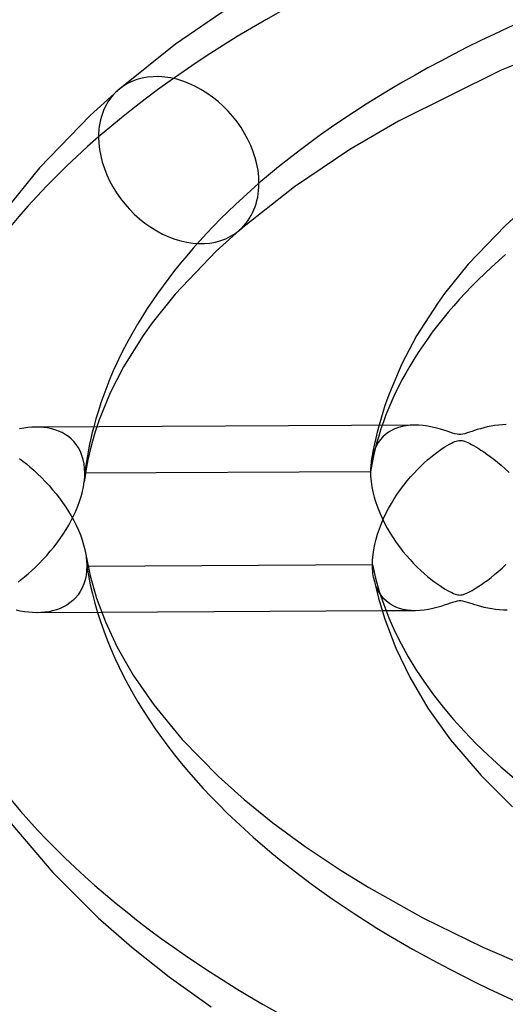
# Model space of a CAD drawing. Header units: millimetres. Extents: x -852 to 852, y -906 to 935.
# Tile 45 of 74: x -74 to -48, y 603 to 656. Entities that reach past the tile are written whole.
import ezdxf

# ---------------------------------------------------------------- set-up
doc = ezdxf.new("R2010")
doc.units = ezdxf.units.MM
doc.layers.add('HIDDEN', color=7, linetype='Continuous')
doc.layers.add('THICK', color=7, linetype='Continuous')

msp = doc.modelspace()

# ---------------------------------------------------------------- linework, layer by layer
at = {"layer": 'HIDDEN'}
for p, q in [((-73.285, 633.771), (-73.503, 633.774)), ((-73.071, 633.755), (-73.285, 633.771)), ((-72.862, 633.727), (-73.071, 633.755)), ((-70.219, 633.791), (-70.318, 633.47)), ((-55.002, 633.871), (-55.103, 633.493)), ((-53.953, 633.754), (-54.145, 633.683)), ((-53.751, 633.809), (-53.953, 633.754)), ((-53.539, 633.848), (-53.751, 633.809)), ((-53.319, 633.872), (-53.539, 633.848)), ((-53.09, 633.881), (-53.319, 633.872)), ((-72.659, 633.685), (-72.862, 633.727)), ((-72.461, 633.63), (-72.659, 633.685)), ((-72.27, 633.56), (-72.461, 633.63)), ((-72.086, 633.477), (-72.27, 633.56)), ((-71.911, 633.378), (-72.086, 633.477)), ((-71.745, 633.265), (-71.911, 633.378)), ((-71.59, 633.136), (-71.745, 633.265)), ((-70.318, 633.47), (-70.536, 632.701)), ((-55.103, 633.493), (-55.18, 633.176)), ((-54.796, 633.248), (-54.927, 633.103)), ((-54.652, 633.378), (-54.796, 633.248)), ((-54.496, 633.495), (-54.652, 633.378)), ((-54.327, 633.596), (-54.496, 633.495)), ((-54.145, 633.683), (-54.327, 633.596)), ((-71.446, 632.991), (-71.59, 633.136)), ((-71.316, 632.83), (-71.446, 632.991)), ((-71.199, 632.653), (-71.316, 632.83)), ((-70.536, 632.701), (-70.692, 632.01)), ((-55.249, 632.865), (-55.312, 632.553)), ((-55.18, 633.176), (-55.249, 632.865)), ((-55.147, 632.772), (-55.238, 632.584)), ((-55.044, 632.944), (-55.147, 632.772)), ((-54.927, 633.103), (-55.044, 632.944)), ((-71.097, 632.46), (-71.199, 632.653)), ((-71.012, 632.251), (-71.097, 632.46)), ((-70.945, 632.029), (-71.012, 632.251)), ((-55.37, 632.242), (-55.422, 631.93)), ((-55.376, 632.163), (-55.422, 631.93)), ((-55.314, 632.381), (-55.376, 632.163)), ((-55.312, 632.553), (-55.37, 632.242)), ((-55.238, 632.584), (-55.314, 632.381)), ((-70.896, 631.794), (-70.945, 632.029)), ((-70.867, 631.546), (-70.896, 631.794)), ((-70.692, 632.01), (-70.801, 631.426)), ((-55.454, 631.657), (-55.459, 631.562)), ((-55.445, 631.749), (-55.454, 631.657)), ((-55.435, 631.841), (-55.445, 631.749)), ((-55.422, 631.93), (-55.435, 631.841)), ((-70.847, 631.126), (-70.885, 630.831)), ((-70.857, 631.288), (-70.867, 631.546)), ((-70.864, 631.059), (-70.86, 631.136)), ((-70.86, 631.136), (-70.858, 631.212)), ((-70.858, 631.212), (-70.857, 631.288)), ((-55.464, 631.369), (-70.857, 631.288)), ((-70.801, 631.426), (-70.847, 631.126)), ((-55.463, 631.466), (-55.464, 631.369)), ((-55.464, 631.369), (-55.456, 631.106)), ((-55.459, 631.562), (-55.463, 631.466)), ((-55.456, 631.106), (-55.431, 630.836)), ((-70.981, 630.3), (-70.925, 630.565)), ((-70.925, 630.565), (-70.886, 630.826)), ((-70.886, 630.826), (-70.877, 630.904)), ((-70.877, 630.904), (-70.87, 630.981)), ((-70.87, 630.981), (-70.864, 631.059)), ((-55.431, 630.836), (-55.391, 630.561)), ((-55.391, 630.561), (-55.334, 630.282)), ((-71.136, 629.77), (-71.052, 630.035)), ((-71.052, 630.035), (-70.981, 630.3)), ((-55.334, 630.282), (-55.263, 629.998)), ((-71.342, 629.248), (-71.234, 629.507)), ((-71.234, 629.507), (-71.136, 629.77)), ((-55.263, 629.998), (-55.176, 629.714)), ((-55.176, 629.714), (-55.077, 629.432)), ((-71.589, 628.743), (-71.461, 628.993)), ((-71.461, 628.993), (-71.342, 629.248)), ((-55.077, 629.432), (-54.965, 629.151)), ((-54.965, 629.151), (-54.841, 628.874)), ((-71.87, 628.254), (-71.725, 628.497)), ((-71.725, 628.497), (-71.589, 628.743)), ((-54.841, 628.874), (-54.706, 628.6)), ((-54.706, 628.6), (-54.561, 628.331)), ((-72.186, 627.778), (-72.024, 628.015)), ((-72.024, 628.015), (-71.87, 628.254)), ((-54.561, 628.331), (-54.407, 628.067)), ((-54.407, 628.067), (-54.245, 627.81)), ((-72.534, 627.313), (-72.356, 627.544)), ((-72.356, 627.544), (-72.186, 627.778)), ((-54.245, 627.81), (-54.075, 627.56)), ((-54.075, 627.56), (-53.898, 627.317)), ((-73.111, 626.645), (-72.912, 626.864)), ((-72.912, 626.864), (-72.72, 627.087)), ((-72.72, 627.087), (-72.534, 627.313)), ((-70.804, 626.91), (-70.789, 626.805)), ((-53.898, 627.317), (-53.715, 627.081)), ((-53.715, 627.081), (-53.526, 626.853)), ((-53.526, 626.853), (-53.334, 626.635)), ((-73.518, 626.232), (-73.315, 626.433)), ((-73.315, 626.433), (-73.111, 626.645)), ((-70.789, 626.805), (-70.776, 626.7)), ((-70.776, 626.7), (-70.766, 626.596)), ((-70.766, 626.596), (-70.758, 626.493)), ((-70.758, 626.493), (-70.754, 626.39)), ((-70.754, 626.39), (-70.752, 626.288)), ((-53.334, 626.635), (-53.141, 626.429)), ((-53.141, 626.429), (-52.95, 626.237)), ((-48.376, 626.177), (-48.165, 626.372)), ((-74.1, 625.71), (-73.912, 625.871)), ((-73.912, 625.871), (-73.717, 626.045)), ((-73.717, 626.045), (-73.518, 626.232)), ((-70.792, 625.782), (-70.842, 625.546)), ((-70.763, 626.03), (-70.792, 625.782)), ((-70.752, 626.288), (-70.763, 626.03)), ((-70.752, 626.288), (-70.691, 626.289)), ((-52.95, 626.237), (-52.761, 626.056)), ((-52.761, 626.056), (-52.576, 625.889)), ((-52.576, 625.889), (-52.394, 625.734)), ((-48.969, 625.677), (-48.779, 625.829)), ((-48.779, 625.829), (-48.581, 625.996)), ((-48.581, 625.996), (-48.376, 626.177)), ((-74.456, 625.426), (-74.282, 625.561)), ((-74.282, 625.561), (-74.1, 625.71)), ((-70.91, 625.323), (-70.997, 625.114)), ((-70.842, 625.546), (-70.91, 625.323)), ((-55.239, 625.443), (-55.294, 625.674)), ((-55.168, 625.229), (-55.239, 625.443)), ((-52.394, 625.734), (-52.218, 625.591)), ((-52.218, 625.591), (-52.047, 625.46)), ((-52.047, 625.46), (-51.884, 625.341)), ((-51.884, 625.341), (-51.729, 625.233)), ((-49.628, 625.202), (-49.481, 625.301)), ((-49.481, 625.301), (-49.321, 625.413)), ((-49.321, 625.413), (-49.15, 625.538)), ((-49.15, 625.538), (-48.969, 625.677)), ((-71.22, 624.741), (-71.353, 624.579)), ((-71.101, 624.92), (-71.22, 624.741)), ((-70.997, 625.114), (-71.101, 624.92)), ((-55.082, 625.031), (-55.168, 625.229)), ((-54.982, 624.85), (-55.082, 625.031)), ((-54.868, 624.684), (-54.982, 624.85)), ((-51.729, 625.233), (-51.584, 625.138)), ((-51.584, 625.138), (-51.447, 625.053)), ((-51.447, 625.053), (-51.319, 624.978)), ((-51.319, 624.978), (-51.199, 624.912)), ((-51.199, 624.912), (-51.088, 624.856)), ((-51.088, 624.856), (-50.988, 624.812)), ((-50.988, 624.812), (-50.902, 624.778)), ((-50.902, 624.778), (-50.827, 624.755)), ((-50.827, 624.755), (-50.762, 624.74)), ((-50.762, 624.74), (-50.7, 624.732)), ((-50.7, 624.732), (-50.64, 624.73)), ((-50.64, 624.73), (-50.579, 624.735)), ((-50.579, 624.735), (-50.517, 624.746)), ((-50.517, 624.746), (-50.449, 624.764)), ((-50.449, 624.764), (-50.373, 624.79)), ((-50.373, 624.79), (-50.287, 624.826)), ((-50.287, 624.826), (-50.194, 624.87)), ((-50.194, 624.87), (-50.095, 624.921)), ((-50.095, 624.921), (-49.991, 624.978)), ((-49.991, 624.978), (-49.883, 625.042)), ((-49.883, 625.042), (-49.763, 625.115)), ((-49.763, 625.115), (-49.628, 625.202)), ((-71.827, 624.187), (-72.006, 624.086)), ((-71.658, 624.302), (-71.827, 624.187)), ((-71.5, 624.433), (-71.658, 624.302)), ((-71.353, 624.579), (-71.5, 624.433)), ((-54.741, 624.532), (-54.868, 624.684)), ((-54.599, 624.396), (-54.741, 624.532)), ((-54.445, 624.275), (-54.599, 624.396)), ((-54.277, 624.169), (-54.445, 624.275)), ((-51.319, 624.232), (-51.488, 624.175)), ((-51.172, 624.284), (-51.319, 624.232)), ((-51.039, 624.329), (-51.172, 624.284)), ((-50.91, 624.369), (-51.039, 624.329)), ((-50.793, 624.398), (-50.91, 624.369)), ((-50.691, 624.412), (-50.793, 624.398)), ((-50.592, 624.413), (-50.691, 624.412)), ((-50.486, 624.399), (-50.592, 624.413)), ((-50.367, 624.371), (-50.486, 624.399)), ((-50.24, 624.334), (-50.367, 624.371)), ((-50.112, 624.293), (-50.24, 624.334)), ((-49.987, 624.252), (-50.112, 624.293)), ((-49.848, 624.208), (-49.987, 624.252)), ((-49.692, 624.16), (-49.848, 624.208)), ((-74.335, 623.861), (-74.555, 623.906)), ((-74.11, 623.824), (-74.335, 623.861)), ((-73.887, 623.797), (-74.11, 623.824)), ((-73.668, 623.78), (-73.887, 623.797)), ((-73.451, 623.774), (-73.668, 623.78)), ((-73.229, 623.78), (-73.451, 623.774)), ((-69.956, 623.792), (-73.422, 623.774)), ((-73.011, 623.798), (-73.229, 623.78)), ((-72.798, 623.828), (-73.011, 623.798)), ((-72.59, 623.872), (-72.798, 623.828)), ((-72.388, 623.929), (-72.59, 623.872)), ((-72.193, 624.001), (-72.388, 623.929)), ((-72.006, 624.086), (-72.193, 624.001)), ((-53.042, 623.881), (-54.84, 623.872)), ((-54.096, 624.079), (-54.277, 624.169)), ((-53.904, 624.006), (-54.096, 624.079)), ((-53.702, 623.95), (-53.904, 624.006)), ((-53.49, 623.911), (-53.702, 623.95)), ((-53.268, 623.888), (-53.49, 623.911)), ((-53.038, 623.881), (-53.268, 623.888)), ((-52.811, 623.89), (-53.038, 623.881)), ((-52.577, 623.913), (-52.811, 623.89)), ((-52.337, 623.951), (-52.577, 623.913)), ((-52.103, 623.999), (-52.337, 623.951)), ((-51.882, 624.055), (-52.103, 623.999)), ((-51.676, 624.114), (-51.882, 624.055)), ((-51.488, 624.175), (-51.676, 624.114)), ((-49.522, 624.112), (-49.692, 624.16)), ((-49.338, 624.065), (-49.522, 624.112)), ((-49.142, 624.021), (-49.338, 624.065)), ((-48.934, 623.981), (-49.142, 624.021)), ((-48.723, 623.949), (-48.934, 623.981)), ((-48.513, 623.926), (-48.723, 623.949)), ((-48.306, 623.912), (-48.513, 623.926)), ((-48.1, 623.907), (-48.306, 623.912))]:
    msp.add_line(p, q, dxfattribs=at)
for centre, major_axis, ratio, start_param, end_param in [((0, 629.167), (-556.5, 0), 0.5, -3.141592, -0.523599), ((0, 629.167), (-506.5, 0), 0.5, -3.141592, -0.523599), ((0, 629.159), (80.965, 0), 0.5, 2.145718, 2.617994), ((-65.796, 648.153), (-3.267, 3.772), 0.75, 0.000079, 0.713724), ((0, 629.159), (80.965, 0), 0.5, 2.617994, 3.09027), ((-65.796, 648.153), (-3.267, 3.772), 0.75, 0.713724, 3.141672), ((0, 629.159), (55.64, 0), 0.5, 2.617994, 3.06208), ((0, 629.159), (-70.985, 0), 0.5, -0.130867, -0.060024), ((0, 629.167), (-506.5, 0), 0.5, 0, 2.617994), ((0, 629.159), (-121.635, 0), 0.5, 0.05159, 1.006079), ((0, 629.159), (-96.31, 0), 0.5, 0.062411, 0.995259), ((0, 629.159), (-70.985, 0), 0.5, 0.080968, 0.976702)]:
    msp.add_ellipse(centre, major_axis=major_axis, ratio=ratio, start_param=start_param, end_param=end_param, dxfattribs=at)
at = {"layer": 'THICK'}
for p, q in [((-62.391, 656.856), (-65.971, 654.4)), ((-42.885, 655.224), (-48.416, 653.003)), ((-65.971, 654.4), (-69.063, 651.924)), ((-48.416, 653.003), (-53.961, 650.244)), ((-69.063, 651.924), (-70.573, 650.559)), ((-70.573, 650.559), (-73.297, 647.739)), ((-53.961, 650.244), (-56.576, 648.724)), ((-56.576, 648.724), (-59.56, 646.722)), ((-73.297, 647.739), (-75.191, 645.409)), ((-59.56, 646.722), (-62.529, 644.381)), ((-47.131, 645.593), (-48.217, 644.61)), ((-62.529, 644.381), (-63.785, 643.241)), ((-48.217, 644.61), (-50.193, 642.552)), ((-63.785, 643.241), (-65.984, 640.938)), ((-50.193, 642.552), (-51.475, 640.968)), ((-65.984, 640.938), (-67.227, 639.394)), ((-51.475, 640.968), (-51.863, 640.424)), ((-51.863, 640.424), (-52.981, 638.682)), ((-67.227, 639.394), (-67.708, 638.713)), ((-67.708, 638.713), (-68.771, 637.027)), ((-52.981, 638.682), (-53.775, 637.176)), ((-68.771, 637.027), (-69.494, 635.619)), ((-53.775, 637.176), (-54.444, 635.595)), ((-69.494, 635.619), (-70.088, 634.165)), ((-54.444, 635.595), (-54.685, 634.93)), ((-54.685, 634.93), (-55.002, 633.871)), ((-73.931, 633.747), (-74.149, 633.718)), ((-73.715, 633.766), (-73.931, 633.747)), ((-73.503, 633.774), (-73.715, 633.766)), ((-53.095, 633.881), (-73.474, 633.774)), ((-70.088, 634.165), (-70.219, 633.791)), ((-52.858, 633.874), (-53.09, 633.881)), ((-52.619, 633.854), (-52.858, 633.874)), ((-52.374, 633.819), (-52.619, 633.854)), ((-52.135, 633.773), (-52.374, 633.819)), ((-51.91, 633.719), (-52.135, 633.773)), ((-49.366, 633.736), (-49.546, 633.687)), ((-49.173, 633.782), (-49.366, 633.736)), ((-48.97, 633.824), (-49.173, 633.782)), ((-48.763, 633.858), (-48.97, 633.824)), ((-48.557, 633.883), (-48.763, 633.858)), ((-48.353, 633.9), (-48.557, 633.883)), ((-48.152, 633.907), (-48.353, 633.9)), ((-74.149, 633.718), (-74.369, 633.678)), ((-51.699, 633.662), (-51.91, 633.719)), ((-51.507, 633.604), (-51.699, 633.662)), ((-51.335, 633.548), (-51.507, 633.604)), ((-51.185, 633.498), (-51.335, 633.548)), ((-51.05, 633.454), (-51.185, 633.498)), ((-50.919, 633.415), (-51.05, 633.454)), ((-50.801, 633.387), (-50.919, 633.415)), ((-50.698, 633.374), (-50.801, 633.387)), ((-50.599, 633.375), (-50.698, 633.374)), ((-50.494, 633.39), (-50.599, 633.375)), ((-50.376, 633.419), (-50.494, 633.39)), ((-50.251, 633.458), (-50.376, 633.419)), ((-50.125, 633.5), (-50.251, 633.458)), ((-50.002, 633.542), (-50.125, 633.5)), ((-49.866, 633.588), (-50.002, 633.542)), ((-49.713, 633.637), (-49.866, 633.588)), ((-49.546, 633.687), (-49.713, 633.637)), ((-51.595, 632.619), (-51.46, 632.706)), ((-51.46, 632.706), (-51.334, 632.785)), ((-51.334, 632.785), (-51.214, 632.853)), ((-51.214, 632.853), (-51.104, 632.912)), ((-51.104, 632.912), (-51.004, 632.961)), ((-51.004, 632.961), (-50.916, 632.998)), ((-50.916, 632.998), (-50.84, 633.024)), ((-50.84, 633.024), (-50.773, 633.042)), ((-50.773, 633.042), (-50.711, 633.053)), ((-50.711, 633.053), (-50.652, 633.057)), ((-50.652, 633.057), (-50.592, 633.055)), ((-50.592, 633.055), (-50.531, 633.047)), ((-50.531, 633.047), (-50.465, 633.032)), ((-50.465, 633.032), (-50.392, 633.01)), ((-50.392, 633.01), (-50.309, 632.978)), ((-50.309, 632.978), (-50.218, 632.938)), ((-50.218, 632.938), (-50.12, 632.891)), ((-50.12, 632.891), (-50.016, 632.838)), ((-50.016, 632.838), (-49.909, 632.778)), ((-49.909, 632.778), (-49.793, 632.711)), ((-49.793, 632.711), (-49.663, 632.632)), ((-52.39, 632.007), (-52.217, 632.153)), ((-52.217, 632.153), (-52.051, 632.287)), ((-52.051, 632.287), (-51.891, 632.409)), ((-51.891, 632.409), (-51.738, 632.52)), ((-51.738, 632.52), (-51.595, 632.619)), ((-49.663, 632.632), (-49.519, 632.54)), ((-49.519, 632.54), (-49.362, 632.436)), ((-49.362, 632.436), (-49.194, 632.319)), ((-49.194, 632.319), (-49.015, 632.189)), ((-49.015, 632.189), (-48.827, 632.046)), ((-74.376, 632.078), (-74.196, 631.94)), ((-74.196, 631.94), (-74.007, 631.789)), ((-74.007, 631.789), (-73.812, 631.626)), ((-73.812, 631.626), (-73.611, 631.449)), ((-52.931, 631.496), (-52.748, 631.678)), ((-52.748, 631.678), (-52.567, 631.849)), ((-52.567, 631.849), (-52.39, 632.007)), ((-48.827, 632.046), (-48.63, 631.889)), ((-48.63, 631.889), (-48.425, 631.718)), ((-48.425, 631.718), (-48.215, 631.533)), ((-73.611, 631.449), (-73.406, 631.259)), ((-73.406, 631.259), (-73.196, 631.055)), ((-53.49, 630.873), (-53.304, 631.093)), ((-53.304, 631.093), (-53.117, 631.301)), ((-53.117, 631.301), (-52.931, 631.496)), ((-48.215, 631.533), (-47.999, 631.335)), ((-73.196, 631.055), (-72.989, 630.841)), ((-72.989, 630.841), (-72.786, 630.622)), ((-72.786, 630.622), (-72.592, 630.399)), ((-53.85, 630.407), (-53.673, 630.644)), ((-53.673, 630.644), (-53.49, 630.873)), ((-72.592, 630.399), (-72.404, 630.172)), ((-72.404, 630.172), (-72.224, 629.941)), ((-54.185, 629.912), (-54.021, 630.163)), ((-54.021, 630.163), (-53.85, 630.407)), ((-72.224, 629.941), (-72.052, 629.707)), ((-72.052, 629.707), (-71.889, 629.469)), ((-54.49, 629.392), (-54.341, 629.655)), ((-54.341, 629.655), (-54.185, 629.912)), ((-71.889, 629.469), (-71.734, 629.229)), ((-71.734, 629.229), (-71.589, 628.986)), ((-71.589, 628.986), (-71.452, 628.739)), ((-54.76, 628.849), (-54.63, 629.123)), ((-54.63, 629.123), (-54.49, 629.392)), ((-71.452, 628.739), (-71.324, 628.487)), ((-71.324, 628.487), (-71.206, 628.23)), ((-54.987, 628.293), (-54.879, 628.573)), ((-54.879, 628.573), (-54.76, 628.849)), ((-71.206, 628.23), (-71.099, 627.969)), ((-71.099, 627.969), (-71.004, 627.706)), ((-55.166, 627.729), (-55.083, 628.012)), ((-55.083, 628.012), (-54.987, 628.293)), ((-71.004, 627.706), (-70.922, 627.44)), ((-70.922, 627.44), (-70.855, 627.174)), ((-55.289, 627.17), (-55.235, 627.448)), ((-55.235, 627.448), (-55.166, 627.729)), ((-70.855, 627.174), (-70.804, 626.91)), ((-70.804, 626.906), (-70.572, 625.757)), ((-55.352, 626.63), (-55.328, 626.897)), ((-55.328, 626.897), (-55.289, 627.17)), ((-70.691, 626.289), (-55.359, 626.369)), ((-55.359, 626.369), (-55.352, 626.63)), ((-55.358, 626.247), (-55.359, 626.369)), ((-55.352, 626.127), (-55.358, 626.247)), ((-55.343, 626.01), (-55.352, 626.127)), ((-55.33, 625.895), (-55.343, 626.01)), ((-55.314, 625.783), (-55.33, 625.895)), ((-55.294, 625.674), (-55.314, 625.783)), ((-70.572, 625.757), (-70.232, 624.568)), ((-55.294, 625.674), (-55.036, 624.558)), ((-70.232, 624.568), (-69.751, 623.282)), ((-55.036, 624.558), (-54.699, 623.43)), ((-54.84, 623.872), (-69.956, 623.792)), ((-69.751, 623.282), (-69.116, 621.926)), ((-54.699, 623.43), (-54.104, 621.868)), ((-69.116, 621.926), (-68.251, 620.419)), ((-54.104, 621.868), (-53.352, 620.304)), ((-68.251, 620.419), (-67.143, 618.811)), ((-53.352, 620.304), (-52.367, 618.633)), ((-67.143, 618.811), (-65.604, 616.942)), ((-52.367, 618.633), (-51.153, 616.928)), ((-65.604, 616.942), (-63.655, 614.952)), ((-51.153, 616.928), (-49.502, 615.002)), ((-63.655, 614.952), (-62.275, 613.719)), ((-49.502, 615.002), (-47.807, 613.325)), ((-62.275, 613.719), (-60.723, 612.461)), ((-74.837, 612.443), (-72.574, 609.779)), ((-60.723, 612.461), (-58.979, 611.179)), ((-58.979, 611.179), (-57.04, 609.885)), ((-57.04, 609.885), (-55.551, 608.971)), ((-72.574, 609.779), (-70.135, 607.35)), ((-55.551, 608.971), (-52.637, 607.347)), ((-70.135, 607.35), (-68.319, 605.761)), ((-52.637, 607.347), (-49.406, 605.76)), ((-68.319, 605.761), (-66.305, 604.167)), ((-49.406, 605.76), (-45.868, 604.233)), ((-66.305, 604.167), (-64.05, 602.554))]:
    msp.add_line(p, q, dxfattribs=at)
for centre, major_axis, ratio, start_param, end_param in [((0, 633.498), (556.5, 0), 0.5, 0, 2.617994), ((0, 633.498), (-501.5, 0), 0.5, -3.141592, -0.523599), ((0, 629.159), (-96.31, 0), 0.5, -1.00573, -0.523599), ((0, 629.159), (-70.985, 0), 0.5, -0.987174, -0.523599), ((-65.796, 648.153), (-3.267, 3.772), 0.75, -2.427868, 0.000079), ((0, 629.159), (-70.985, 0), 0.5, -0.523599, -0.130867), ((-65.796, 648.153), (-3.267, 3.772), 0.75, -3.141514, -2.427868), ((0, 633.498), (556.5, 0), 0.5, -3.141592, -0.523599), ((0, 633.498), (-501.5, 0), 0.5, 0, 2.617994), ((0, 629.167), (-556.5, 0), 0.5, 0, 2.617994), ((0, 629.159), (55.64, 0), 0.5, -3.041136, -2.213555), ((0, 629.159), (131.615, 0), 0.5, -3.093122, -2.144672), ((0, 629.159), (106.29, 0), 0.5, -3.084062, -2.156665), ((0, 629.159), (80.965, 0), 0.5, -3.069326, -2.176181)]:
    msp.add_ellipse(centre, major_axis=major_axis, ratio=ratio, start_param=start_param, end_param=end_param, dxfattribs=at)

doc.saveas('drawing.dxf')
